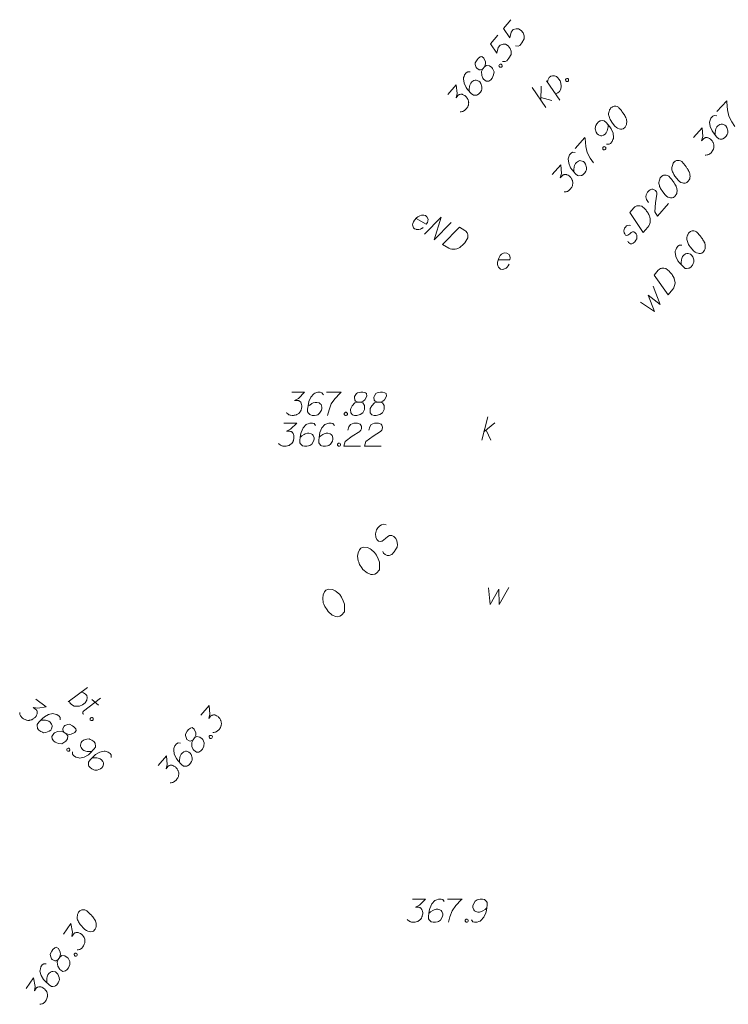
# Model space of a CAD drawing. Header units: millimetres. Extents: x 460 to 2266, y 622 to 2169.
# Tile 57 of 95: x 2050 to 2073, y 2029 to 2061. Entities that reach past the tile are written whole.
import ezdxf

# ---------------------------------------------------------------- set-up
doc = ezdxf.new("R2010")
doc.units = ezdxf.units.MM
doc.linetypes.add('PRZER3-1', pattern=[4, 3, -1])
for name, color, linetype, lineweight in [('#digitalizacja', 7, 'Continuous', 18), ('#skartowane', 7, 'Continuous', 18), ('GELULI_O', 7, 'PRZER3-1', 18)]:
    doc.layers.add(name, color=color, linetype=linetype, lineweight=lineweight)

# ---------------------------------------------------------------- blocks, each defined once
blk = doc.blocks.new('*U12')
at = {"layer": '#skartowane', "color": 36, "linetype": 'ByBlock', "lineweight": 18, "true_color": 0x803300}
for p, q in [((5555359.961, 5636394.073), (5555360.161, 5636394.823)), ((5555360.031, 5636394.339), (5555360.386, 5636394.634)), ((5555360.102, 5636394.398), (5555360.256, 5636394.073))]:
    blk.add_line(p, q, dxfattribs=at)
blk = doc.blocks.new('*U178')
at = {"layer": '#skartowane', "color": 7, "linetype": 'ByBlock', "lineweight": 18}
for p, q in [((5555362.023, 5636404.793), (5555361.583, 5636405.433)), ((5555361.867, 5636405.02), (5555361.872, 5636405.481)), ((5555361.868, 5636405.112), (5555362.215, 5636405.018))]:
    blk.add_line(p, q, dxfattribs=at)
blk = doc.blocks.new('*U179')
at = {"layer": '#skartowane', "color": 7, "linetype": 'ByBlock', "lineweight": 18}
blk.add_line((5555362.478, 5636405.026), (5555362.047, 5636405.658), dxfattribs=at)
at = {"layer": '#skartowane', "color": 7, "linetype": 'ByBlock', "lineweight": 18, "flags": 128}
blk.add_lwpolyline([(5555362.085, 5636405.602), (5555362.087, 5636405.678), (5555362.131, 5636405.757), (5555362.186, 5636405.803), (5555362.244, 5636405.816), (5555362.303, 5636405.812), (5555362.367, 5636405.788), (5555362.416, 5636405.754), (5555362.449, 5636405.711), (5555362.487, 5636405.655), (5555362.51, 5636405.573), (5555362.521, 5636405.486), (5555362.509, 5636405.38), (5555362.468, 5636405.314), (5555362.417, 5636405.264), (5555362.336, 5636405.233)], dxfattribs=at)
blk = doc.blocks.new('*U180')
at = {"layer": '#skartowane', "color": 7, "linetype": 'ByBlock', "lineweight": 18}
blk.add_line((5555346.622, 5636385.639), (5555347.249, 5636386.095), dxfattribs=at)
at = {"layer": '#skartowane', "color": 7, "linetype": 'ByBlock', "lineweight": 18, "flags": 128}
blk.add_lwpolyline([(5555347.041, 5636385.945), (5555347.119, 5636385.927), (5555347.182, 5636385.883), (5555347.22, 5636385.836), (5555347.238, 5636385.775), (5555347.226, 5636385.686), (5555347.167, 5636385.604), (5555347.081, 5636385.537), (5555346.988, 5636385.499), (5555346.821, 5636385.499), (5555346.732, 5636385.549), (5555346.68, 5636385.607), (5555346.661, 5636385.668)], dxfattribs=at)
blk = doc.blocks.new('*U181')
at = {"layer": '#skartowane', "color": 7, "linetype": 'ByBlock', "lineweight": 18}
for p, q in [((5555347.117, 5636385.339), (5555347.669, 5636385.75)), ((5555347.387, 5636385.714), (5555347.606, 5636385.534))]:
    blk.add_line(p, q, dxfattribs=at)
at = {"layer": '#skartowane', "color": 7, "linetype": 'ByBlock', "lineweight": 18, "flags": 128}
blk.add_lwpolyline([(5555347.115, 5636385.234), (5555347.11, 5636385.241), (5555347.105, 5636385.247), (5555347.102, 5636385.255), (5555347.099, 5636385.262), (5555347.097, 5636385.27), (5555347.096, 5636385.278), (5555347.096, 5636385.286), (5555347.096, 5636385.294), (5555347.097, 5636385.302), (5555347.1, 5636385.31), (5555347.103, 5636385.318), (5555347.107, 5636385.325), (5555347.111, 5636385.331), (5555347.116, 5636385.338), (5555347.122, 5636385.343)], dxfattribs=at)

msp = doc.modelspace()

# ---------------------------------------------------------------- linework, layer by layer
at = {"layer": '#digitalizacja', "color": 36, "linetype": 'Continuous', "lineweight": 18, "true_color": 0x803300, "flags": 128}
for points in [[(2071.027, 2056.412), (2071.019, 2056.403), (2071, 2056.372), (2070.989, 2056.351), (2070.982, 2056.333), (2070.971, 2056.303), (2070.961, 2056.265), (2070.955, 2056.231), (2070.953, 2056.193), (2070.959, 2056.165), (2070.969, 2056.132), (2070.98, 2056.099), (2070.995, 2056.062), (2071.005, 2056.038), (2071.023, 2056.006), (2071.056, 2055.953), (2071.111, 2055.881), (2071.156, 2055.826), (2071.205, 2055.783), (2071.244, 2055.756), (2071.3, 2055.739), (2071.334, 2055.732), (2071.38, 2055.731), (2071.421, 2055.742), (2071.437, 2055.752), (2071.465, 2055.774), (2071.484, 2055.796), (2071.511, 2055.836), (2071.53, 2055.875), (2071.536, 2055.908), (2071.541, 2055.959), (2071.539, 2055.984), (2071.537, 2056.017), (2071.531, 2056.046), (2071.526, 2056.067), (2071.511, 2056.095), (2071.507, 2056.107), (2071.492, 2056.136), (2071.473, 2056.168), (2071.455, 2056.2), (2071.441, 2056.22), (2071.431, 2056.236), (2071.418, 2056.257), (2071.385, 2056.301), (2071.367, 2056.324), (2071.349, 2056.348), (2071.322, 2056.38), (2071.286, 2056.42), (2071.273, 2056.431), (2071.251, 2056.443), (2071.229, 2056.454), (2071.191, 2056.464), (2071.162, 2056.466), (2071.137, 2056.465), (2071.108, 2056.459), (2071.083, 2056.449), (2071.067, 2056.439), (2071.051, 2056.43), (2071.027, 2056.412)], [(2070.609, 2055.937), (2070.602, 2055.929), (2070.583, 2055.898), (2070.571, 2055.876), (2070.564, 2055.859), (2070.554, 2055.829), (2070.543, 2055.791), (2070.537, 2055.757), (2070.535, 2055.719), (2070.541, 2055.69), (2070.552, 2055.658), (2070.562, 2055.625), (2070.577, 2055.588), (2070.587, 2055.564), (2070.606, 2055.531), (2070.639, 2055.479), (2070.693, 2055.407), (2070.739, 2055.352), (2070.787, 2055.309), (2070.827, 2055.282), (2070.882, 2055.264), (2070.916, 2055.258), (2070.962, 2055.257), (2071.003, 2055.268), (2071.02, 2055.277), (2071.047, 2055.3), (2071.067, 2055.322), (2071.094, 2055.362), (2071.112, 2055.4), (2071.118, 2055.434), (2071.123, 2055.485), (2071.122, 2055.51), (2071.12, 2055.543), (2071.114, 2055.572), (2071.108, 2055.593), (2071.094, 2055.621), (2071.089, 2055.633), (2071.075, 2055.662), (2071.056, 2055.694), (2071.037, 2055.726), (2071.023, 2055.746), (2071.014, 2055.762), (2071, 2055.782), (2070.968, 2055.826), (2070.95, 2055.85), (2070.931, 2055.874), (2070.904, 2055.906), (2070.868, 2055.946), (2070.855, 2055.957), (2070.833, 2055.968), (2070.812, 2055.98), (2070.773, 2055.99), (2070.744, 2055.992), (2070.719, 2055.99), (2070.69, 2055.984), (2070.666, 2055.974), (2070.649, 2055.965), (2070.633, 2055.956), (2070.609, 2055.937)], [(2070.197, 2055.112), (2070.133, 2055.208), (2070.111, 2055.291), (2070.124, 2055.35), (2070.146, 2055.402), (2070.168, 2055.437), (2070.188, 2055.459), (2070.228, 2055.495), (2070.26, 2055.514), (2070.276, 2055.523), (2070.313, 2055.538), (2070.342, 2055.536), (2070.368, 2055.529), (2070.385, 2055.521), (2070.406, 2055.51), (2070.429, 2055.491), (2070.447, 2055.467), (2070.456, 2055.451), (2070.466, 2055.426), (2070.472, 2055.397), (2070.474, 2055.372), (2070.425, 2055.093), (2070.401, 2054.807), (2070.493, 2054.671), (2070.848, 2055.074)], [(2069.599, 2054.79), (2069.731, 2054.94), (2069.763, 2054.967), (2069.779, 2054.977), (2069.808, 2054.991), (2069.828, 2054.997), (2069.849, 2055.002), (2069.891, 2055.005), (2069.92, 2055.002), (2069.984, 2054.986), (2070.081, 2054.9), (2070.122, 2054.856), (2070.14, 2054.832), (2070.158, 2054.808), (2070.176, 2054.784), (2070.191, 2054.756), (2070.21, 2054.724), (2070.234, 2054.671), (2070.244, 2054.646), (2070.261, 2054.568), (2070.261, 2054.514), (2070.252, 2054.459), (2070.234, 2054.403), (2070.212, 2054.36), (2070.181, 2054.316), (2070.029, 2054.143), (2069.599, 2054.79)], [(2069.621, 2054.368), (2069.579, 2054.382), (2069.529, 2054.371), (2069.497, 2054.352), (2069.457, 2054.316), (2069.43, 2054.277), (2069.41, 2054.2), (2069.414, 2054.134), (2069.434, 2054.093), (2069.465, 2054.057), (2069.495, 2054.047), (2069.524, 2054.053), (2069.536, 2054.058), (2069.569, 2054.076), (2069.601, 2054.103), (2069.648, 2054.14), (2069.681, 2054.159), (2069.727, 2054.158), (2069.766, 2054.139), (2069.802, 2054.1), (2069.821, 2054.051), (2069.83, 2053.98), (2069.821, 2053.933), (2069.798, 2053.89), (2069.764, 2053.842), (2069.712, 2053.793), (2069.663, 2053.773), (2069.626, 2053.775), (2069.587, 2053.793), (2069.556, 2053.82), (2069.541, 2053.857)], [(2058.445, 2048.001), (2058.858, 2048.001), (2058.663, 2047.8), (2058.533, 2047.735), (2058.64, 2047.735), (2058.663, 2047.729), (2058.675, 2047.723), (2058.687, 2047.717), (2058.699, 2047.711), (2058.722, 2047.694), (2058.734, 2047.676), (2058.746, 2047.658), (2058.752, 2047.641), (2058.764, 2047.599), (2058.77, 2047.564), (2058.77, 2047.546), (2058.77, 2047.522), (2058.764, 2047.487), (2058.758, 2047.463), (2058.752, 2047.44), (2058.746, 2047.422), (2058.74, 2047.41), (2058.734, 2047.398), (2058.728, 2047.387), (2058.717, 2047.369), (2058.699, 2047.345), (2058.681, 2047.328), (2058.669, 2047.316), (2058.652, 2047.304), (2058.634, 2047.292), (2058.61, 2047.28), (2058.598, 2047.274), (2058.557, 2047.263), (2058.522, 2047.257), (2058.498, 2047.251), (2058.457, 2047.251), (2058.409, 2047.257), (2058.392, 2047.263), (2058.374, 2047.269), (2058.356, 2047.274), (2058.339, 2047.286), (2058.321, 2047.298), (2058.291, 2047.322), (2058.274, 2047.345)], [(2059.466, 2047.918), (2059.419, 2047.983), (2059.366, 2048.001), (2059.283, 2048.001), (2059.224, 2047.977), (2059.189, 2047.965), (2059.159, 2047.948), (2059.065, 2047.841), (2059, 2047.7), (2058.982, 2047.623), (2058.959, 2047.452), (2058.959, 2047.363), (2058.982, 2047.328), (2059.029, 2047.28), (2059.047, 2047.269), (2059.106, 2047.251), (2059.183, 2047.251), (2059.242, 2047.263), (2059.283, 2047.274), (2059.342, 2047.322), (2059.402, 2047.416), (2059.419, 2047.475), (2059.419, 2047.522), (2059.39, 2047.599), (2059.366, 2047.629), (2059.325, 2047.652), (2059.254, 2047.67), (2059.201, 2047.67), (2059.136, 2047.652), (2059.094, 2047.635), (2059.024, 2047.587), (2058.988, 2047.558), (2058.97, 2047.54)], [(2060.075, 2047.918), (2060.027, 2047.983), (2059.974, 2048.001), (2059.892, 2048.001), (2059.833, 2047.977), (2059.797, 2047.965), (2059.768, 2047.948), (2059.673, 2047.841), (2059.608, 2047.7), (2059.59, 2047.623), (2059.567, 2047.452), (2059.567, 2047.363), (2059.59, 2047.328), (2059.638, 2047.28), (2059.655, 2047.269), (2059.714, 2047.251), (2059.791, 2047.251), (2059.85, 2047.263), (2059.892, 2047.274), (2059.951, 2047.322), (2060.01, 2047.416), (2060.027, 2047.475), (2060.027, 2047.522), (2059.998, 2047.599), (2059.974, 2047.629), (2059.933, 2047.652), (2059.862, 2047.67), (2059.809, 2047.67), (2059.744, 2047.652), (2059.703, 2047.635), (2059.632, 2047.587), (2059.596, 2047.558), (2059.579, 2047.54)], [(2060.512, 2047.765), (2060.541, 2047.877), (2060.588, 2047.948), (2060.642, 2047.977), (2060.695, 2047.995), (2060.736, 2048.001), (2060.765, 2048.001), (2060.819, 2047.995), (2060.854, 2047.983), (2060.872, 2047.977), (2060.907, 2047.959), (2060.925, 2047.936), (2060.937, 2047.912), (2060.943, 2047.894), (2060.949, 2047.871), (2060.949, 2047.841), (2060.943, 2047.812), (2060.937, 2047.794), (2060.925, 2047.77), (2060.907, 2047.747), (2060.89, 2047.729), (2060.647, 2047.581), (2060.417, 2047.41), (2060.376, 2047.251), (2060.913, 2047.251)], [(2061.185, 2047.765), (2061.214, 2047.877), (2061.262, 2047.948), (2061.315, 2047.977), (2061.368, 2047.995), (2061.409, 2048.001), (2061.439, 2048.001), (2061.492, 2047.995), (2061.527, 2047.983), (2061.545, 2047.977), (2061.58, 2047.959), (2061.598, 2047.936), (2061.61, 2047.912), (2061.616, 2047.894), (2061.622, 2047.871), (2061.622, 2047.841), (2061.616, 2047.812), (2061.61, 2047.794), (2061.598, 2047.77), (2061.58, 2047.747), (2061.563, 2047.729), (2061.321, 2047.581), (2061.09, 2047.41), (2061.049, 2047.251), (2061.586, 2047.251)], [(2060.21, 2047.351), (2060.24, 2047.351), (2060.258, 2047.339), (2060.275, 2047.316), (2060.275, 2047.286), (2060.258, 2047.263), (2060.24, 2047.251), (2060.21, 2047.251), (2060.193, 2047.263), (2060.175, 2047.286), (2060.175, 2047.316), (2060.193, 2047.339), (2060.21, 2047.351)]]:
    msp.add_lwpolyline(points, dxfattribs=at)
at = {"layer": '#digitalizacja', "color": 1, "linetype": 'Continuous', "lineweight": 18, "flags": 128}
for points in [[(2062.708, 2054.597), (2063.036, 2054.41), (2063.071, 2054.459), (2063.087, 2054.511), (2063.092, 2054.569), (2063.057, 2054.65), (2063.008, 2054.684), (2062.961, 2054.697), (2062.887, 2054.698), (2062.831, 2054.683), (2062.768, 2054.644), (2062.724, 2054.614), (2062.654, 2054.539), (2062.622, 2054.482), (2062.601, 2054.433), (2062.593, 2054.383), (2062.623, 2054.292), (2062.661, 2054.263), (2062.705, 2054.245), (2062.71, 2054.242), (2062.795, 2054.235), (2062.851, 2054.251), (2062.881, 2054.268), (2062.889, 2054.27), (2062.941, 2054.302)], [(2062.975, 2054.086), (2063.519, 2054.639), (2063.293, 2053.905), (2063.838, 2054.459)], [(2064.105, 2054.308), (2064.279, 2054.209), (2064.313, 2054.183), (2064.325, 2054.169), (2064.345, 2054.145), (2064.354, 2054.126), (2064.364, 2054.107), (2064.375, 2054.066), (2064.379, 2054.037), (2064.376, 2053.971), (2064.312, 2053.858), (2064.277, 2053.81), (2064.258, 2053.787), (2064.238, 2053.764), (2064.218, 2053.741), (2064.193, 2053.721), (2064.166, 2053.696), (2064.119, 2053.662), (2064.097, 2053.647), (2064.024, 2053.614), (2063.971, 2053.603), (2063.915, 2053.601), (2063.857, 2053.607), (2063.81, 2053.62), (2063.761, 2053.641), (2063.56, 2053.754), (2064.105, 2054.308)]]:
    msp.add_lwpolyline(points, dxfattribs=at)
at = {"layer": '#digitalizacja', "color": 5, "linetype": 'Continuous', "lineweight": 18, "flags": 128}
for points in [[(2071.504, 2054.133), (2071.496, 2054.124), (2071.478, 2054.093), (2071.468, 2054.071), (2071.461, 2054.054), (2071.452, 2054.023), (2071.443, 2053.985), (2071.438, 2053.951), (2071.438, 2053.913), (2071.445, 2053.884), (2071.456, 2053.852), (2071.468, 2053.819), (2071.484, 2053.783), (2071.495, 2053.759), (2071.515, 2053.727), (2071.549, 2053.676), (2071.607, 2053.607), (2071.654, 2053.553), (2071.704, 2053.511), (2071.745, 2053.486), (2071.801, 2053.471), (2071.835, 2053.466), (2071.881, 2053.466), (2071.922, 2053.479), (2071.937, 2053.489), (2071.964, 2053.512), (2071.983, 2053.535), (2072.009, 2053.575), (2072.026, 2053.615), (2072.031, 2053.649), (2072.034, 2053.7), (2072.031, 2053.725), (2072.028, 2053.758), (2072.021, 2053.786), (2072.015, 2053.807), (2071.999, 2053.835), (2071.994, 2053.847), (2071.979, 2053.875), (2071.959, 2053.906), (2071.939, 2053.938), (2071.924, 2053.957), (2071.914, 2053.973), (2071.9, 2053.993), (2071.866, 2054.035), (2071.847, 2054.059), (2071.828, 2054.082), (2071.8, 2054.113), (2071.762, 2054.151), (2071.749, 2054.162), (2071.727, 2054.172), (2071.704, 2054.183), (2071.666, 2054.192), (2071.636, 2054.193), (2071.611, 2054.19), (2071.583, 2054.183), (2071.559, 2054.172), (2071.543, 2054.163), (2071.527, 2054.153), (2071.504, 2054.133)], [(2071.28, 2053.729), (2071.2, 2053.734), (2071.152, 2053.704), (2071.1, 2053.64), (2071.081, 2053.579), (2071.067, 2053.544), (2071.063, 2053.51), (2071.085, 2053.37), (2071.153, 2053.23), (2071.202, 2053.167), (2071.319, 2053.041), (2071.388, 2052.985), (2071.43, 2052.98), (2071.497, 2052.987), (2071.517, 2052.993), (2071.568, 2053.028), (2071.617, 2053.087), (2071.645, 2053.14), (2071.662, 2053.18), (2071.663, 2053.256), (2071.627, 2053.361), (2071.593, 2053.412), (2071.556, 2053.442), (2071.478, 2053.468), (2071.44, 2053.468), (2071.396, 2053.451), (2071.337, 2053.408), (2071.303, 2053.367), (2071.276, 2053.305), (2071.264, 2053.262), (2071.255, 2053.177), (2071.256, 2053.131), (2071.258, 2053.106)], [(2070.386, 2052.767), (2070.513, 2052.922), (2070.544, 2052.951), (2070.559, 2052.961), (2070.587, 2052.976), (2070.608, 2052.982), (2070.628, 2052.989), (2070.669, 2052.993), (2070.699, 2052.991), (2070.763, 2052.977), (2070.864, 2052.895), (2070.906, 2052.853), (2070.925, 2052.829), (2070.944, 2052.806), (2070.963, 2052.783), (2070.979, 2052.755), (2070.998, 2052.723), (2071.025, 2052.671), (2071.035, 2052.647), (2071.056, 2052.57), (2071.057, 2052.515), (2071.05, 2052.46), (2071.035, 2052.404), (2071.014, 2052.36), (2070.985, 2052.315), (2070.839, 2052.137), (2070.386, 2052.767)], [(2069.948, 2051.897), (2070.394, 2051.593), (2070.194, 2052.123), (2070.577, 2051.817), (2070.35, 2052.407)]]:
    msp.add_lwpolyline(points, dxfattribs=at)
at = {"layer": '#digitalizacja', "color": 7, "linetype": 'Continuous', "lineweight": 18, "flags": 128}
msp.add_lwpolyline([(2065.047, 2042.693), (2065.094, 2042.155), (2065.377, 2042.645), (2065.383, 2042.155), (2065.696, 2042.704)], dxfattribs=at)
at = {"layer": '#skartowane', "color": 7, "linetype": 'Continuous', "lineweight": 18, "flags": 128}
for points in [[(2065.763, 2061), (2065.524, 2060.716), (2065.734, 2060.415), (2065.777, 2060.603), (2065.841, 2060.68), (2065.935, 2060.709), (2066.011, 2060.708), (2066.095, 2060.652), (2066.161, 2060.574), (2066.193, 2060.485), (2066.19, 2060.38), (2066.117, 2060.256), (2066.049, 2060.174), (2065.996, 2060.149), (2065.916, 2060.155)], [(2065.345, 2060.503), (2065.106, 2060.218), (2065.316, 2059.918), (2065.359, 2060.106), (2065.423, 2060.183), (2065.517, 2060.212), (2065.593, 2060.21), (2065.677, 2060.155), (2065.743, 2060.077), (2065.776, 2059.987), (2065.772, 2059.882), (2065.699, 2059.758), (2065.631, 2059.677), (2065.579, 2059.652), (2065.498, 2059.657)], [(2064.857, 2059.417), (2064.91, 2059.48), (2064.921, 2059.502), (2064.944, 2059.575), (2064.942, 2059.646), (2064.894, 2059.764), (2064.827, 2059.813), (2064.778, 2059.8), (2064.711, 2059.748), (2064.673, 2059.703), (2064.614, 2059.605), (2064.614, 2059.559), (2064.644, 2059.457), (2064.663, 2059.434), (2064.738, 2059.386), (2064.781, 2059.381), (2064.857, 2059.417), (2064.814, 2059.329), (2064.825, 2059.205), (2064.863, 2059.111), (2064.882, 2059.088), (2064.971, 2059.02), (2065.051, 2059.023), (2065.114, 2059.062), (2065.16, 2059.116), (2065.209, 2059.221), (2065.222, 2059.319), (2065.175, 2059.428), (2065.151, 2059.455), (2065.075, 2059.511), (2064.982, 2059.528), (2064.91, 2059.48)], [(2065.383, 2059.538), (2065.402, 2059.561), (2065.422, 2059.567), (2065.452, 2059.565), (2065.475, 2059.546), (2065.481, 2059.517), (2065.479, 2059.496), (2065.46, 2059.474), (2065.44, 2059.468), (2065.41, 2059.469), (2065.387, 2059.488), (2065.381, 2059.517), (2065.383, 2059.538)], [(2064.455, 2059.315), (2064.375, 2059.321), (2064.327, 2059.291), (2064.274, 2059.228), (2064.254, 2059.168), (2064.241, 2059.133), (2064.235, 2059.099), (2064.256, 2058.958), (2064.323, 2058.817), (2064.37, 2058.754), (2064.486, 2058.626), (2064.554, 2058.569), (2064.596, 2058.564), (2064.663, 2058.57), (2064.683, 2058.576), (2064.735, 2058.61), (2064.784, 2058.669), (2064.813, 2058.722), (2064.83, 2058.761), (2064.832, 2058.836), (2064.798, 2058.942), (2064.764, 2058.994), (2064.728, 2059.024), (2064.65, 2059.051), (2064.612, 2059.052), (2064.568, 2059.036), (2064.508, 2058.993), (2064.474, 2058.952), (2064.446, 2058.891), (2064.433, 2058.848), (2064.424, 2058.763), (2064.424, 2058.717), (2064.426, 2058.692)], [(2067.528, 2059.076), (2067.547, 2059.098), (2067.568, 2059.104), (2067.597, 2059.102), (2067.62, 2059.083), (2067.626, 2059.054), (2067.624, 2059.033), (2067.605, 2059.011), (2067.584, 2059.005), (2067.555, 2059.007), (2067.532, 2059.026), (2067.526, 2059.055), (2067.528, 2059.076)], [(2063.735, 2058.586), (2064.001, 2058.902), (2064.029, 2058.624), (2063.995, 2058.483), (2064.064, 2058.564), (2064.083, 2058.578), (2064.096, 2058.584), (2064.108, 2058.589), (2064.12, 2058.594), (2064.149, 2058.601), (2064.17, 2058.599), (2064.191, 2058.596), (2064.208, 2058.589), (2064.248, 2058.572), (2064.278, 2058.554), (2064.292, 2058.542), (2064.31, 2058.527), (2064.333, 2058.5), (2064.348, 2058.48), (2064.362, 2058.46), (2064.372, 2058.444), (2064.377, 2058.432), (2064.382, 2058.42), (2064.388, 2058.408), (2064.394, 2058.387), (2064.4, 2058.359), (2064.402, 2058.334), (2064.404, 2058.317), (2064.401, 2058.296), (2064.399, 2058.275), (2064.393, 2058.249), (2064.39, 2058.236), (2064.372, 2058.197), (2064.354, 2058.166), (2064.343, 2058.144), (2064.317, 2058.113), (2064.282, 2058.08), (2064.266, 2058.07), (2064.25, 2058.061), (2064.234, 2058.051), (2064.214, 2058.045), (2064.193, 2058.039), (2064.156, 2058.032), (2064.127, 2058.033)], [(2068.987, 2058.156), (2068.98, 2058.147), (2068.961, 2058.117), (2068.949, 2058.095), (2068.942, 2058.078), (2068.932, 2058.048), (2068.921, 2058.01), (2068.915, 2057.976), (2068.913, 2057.938), (2068.919, 2057.909), (2068.93, 2057.876), (2068.94, 2057.844), (2068.955, 2057.807), (2068.965, 2057.782), (2068.984, 2057.75), (2069.017, 2057.698), (2069.071, 2057.626), (2069.117, 2057.57), (2069.166, 2057.527), (2069.205, 2057.501), (2069.26, 2057.483), (2069.294, 2057.477), (2069.34, 2057.476), (2069.382, 2057.487), (2069.398, 2057.496), (2069.425, 2057.519), (2069.445, 2057.541), (2069.472, 2057.58), (2069.49, 2057.619), (2069.496, 2057.653), (2069.502, 2057.704), (2069.5, 2057.729), (2069.498, 2057.762), (2069.492, 2057.791), (2069.486, 2057.811), (2069.472, 2057.84), (2069.467, 2057.852), (2069.453, 2057.88), (2069.434, 2057.913), (2069.415, 2057.945), (2069.401, 2057.965), (2069.392, 2057.981), (2069.378, 2058.001), (2069.346, 2058.045), (2069.328, 2058.069), (2069.309, 2058.093), (2069.282, 2058.125), (2069.246, 2058.164), (2069.233, 2058.176), (2069.211, 2058.187), (2069.19, 2058.198), (2069.151, 2058.208), (2069.122, 2058.211), (2069.097, 2058.209), (2069.068, 2058.203), (2069.044, 2058.193), (2069.027, 2058.184), (2069.011, 2058.174), (2068.987, 2058.156)], [(2072.407, 2058.036), (2072.724, 2058.386), (2072.726, 2058.345), (2072.747, 2058.095), (2072.791, 2057.896), (2072.888, 2057.713), (2072.988, 2057.559)], [(2072.401, 2057.906), (2072.322, 2057.914), (2072.273, 2057.887), (2072.217, 2057.826), (2072.195, 2057.766), (2072.18, 2057.732), (2072.174, 2057.698), (2072.189, 2057.556), (2072.251, 2057.413), (2072.296, 2057.349), (2072.407, 2057.216), (2072.473, 2057.157), (2072.515, 2057.151), (2072.582, 2057.154), (2072.602, 2057.159), (2072.655, 2057.191), (2072.706, 2057.248), (2072.737, 2057.3), (2072.756, 2057.339), (2072.761, 2057.414), (2072.73, 2057.521), (2072.698, 2057.574), (2072.663, 2057.606), (2072.587, 2057.635), (2072.549, 2057.637), (2072.504, 2057.623), (2072.443, 2057.582), (2072.407, 2057.543), (2072.377, 2057.482), (2072.362, 2057.44), (2072.35, 2057.356), (2072.348, 2057.31), (2072.349, 2057.285)], [(2068.852, 2056.993), (2068.932, 2056.985), (2068.981, 2057.014), (2069.035, 2057.076), (2069.057, 2057.135), (2069.071, 2057.17), (2069.077, 2057.204), (2069.06, 2057.345), (2068.997, 2057.487), (2068.951, 2057.551), (2068.838, 2057.682), (2068.771, 2057.741), (2068.729, 2057.746), (2068.662, 2057.742), (2068.642, 2057.737), (2068.589, 2057.704), (2068.539, 2057.646), (2068.509, 2057.594), (2068.49, 2057.555), (2068.487, 2057.48), (2068.518, 2057.373), (2068.551, 2057.321), (2068.587, 2057.29), (2068.664, 2057.261), (2068.701, 2057.259), (2068.746, 2057.275), (2068.807, 2057.316), (2068.842, 2057.356), (2068.871, 2057.417), (2068.885, 2057.459), (2068.897, 2057.544), (2068.898, 2057.59), (2068.896, 2057.615)], [(2071.655, 2057.203), (2071.932, 2057.51), (2071.951, 2057.231), (2071.912, 2057.091), (2071.983, 2057.17), (2072.003, 2057.183), (2072.015, 2057.188), (2072.028, 2057.193), (2072.04, 2057.198), (2072.069, 2057.203), (2072.09, 2057.2), (2072.111, 2057.197), (2072.128, 2057.19), (2072.167, 2057.171), (2072.197, 2057.151), (2072.21, 2057.139), (2072.228, 2057.124), (2072.25, 2057.096), (2072.264, 2057.075), (2072.277, 2057.055), (2072.286, 2057.039), (2072.291, 2057.027), (2072.296, 2057.014), (2072.301, 2057.002), (2072.306, 2056.981), (2072.312, 2056.952), (2072.313, 2056.927), (2072.314, 2056.911), (2072.311, 2056.89), (2072.308, 2056.869), (2072.301, 2056.843), (2072.297, 2056.83), (2072.278, 2056.792), (2072.259, 2056.761), (2072.247, 2056.74), (2072.22, 2056.709), (2072.183, 2056.678), (2072.167, 2056.669), (2072.151, 2056.66), (2072.135, 2056.651), (2072.114, 2056.645), (2072.093, 2056.64), (2072.056, 2056.634), (2072.027, 2056.637)], [(2067.84, 2056.853), (2068.152, 2057.208), (2068.155, 2057.166), (2068.179, 2056.916), (2068.225, 2056.719), (2068.325, 2056.537), (2068.427, 2056.384)], [(2068.73, 2056.88), (2068.749, 2056.903), (2068.77, 2056.908), (2068.799, 2056.906), (2068.822, 2056.886), (2068.828, 2056.857), (2068.825, 2056.836), (2068.805, 2056.814), (2068.785, 2056.809), (2068.755, 2056.811), (2068.733, 2056.83), (2068.727, 2056.859), (2068.73, 2056.88)], [(2067.836, 2056.723), (2067.756, 2056.73), (2067.708, 2056.702), (2067.653, 2056.64), (2067.632, 2056.58), (2067.617, 2056.546), (2067.611, 2056.512), (2067.628, 2056.371), (2067.692, 2056.229), (2067.738, 2056.165), (2067.851, 2056.034), (2067.917, 2055.975), (2067.959, 2055.969), (2068.026, 2055.974), (2068.047, 2055.979), (2068.099, 2056.012), (2068.15, 2056.069), (2068.18, 2056.122), (2068.198, 2056.16), (2068.202, 2056.236), (2068.17, 2056.343), (2068.137, 2056.395), (2068.102, 2056.426), (2068.025, 2056.455), (2067.987, 2056.457), (2067.942, 2056.441), (2067.882, 2056.4), (2067.847, 2056.36), (2067.817, 2056.299), (2067.803, 2056.257), (2067.792, 2056.172), (2067.791, 2056.126), (2067.792, 2056.101)], [(2067.099, 2056.011), (2067.372, 2056.321), (2067.394, 2056.042), (2067.357, 2055.902), (2067.427, 2055.982), (2067.447, 2055.995), (2067.46, 2056), (2067.472, 2056.005), (2067.484, 2056.01), (2067.513, 2056.016), (2067.534, 2056.013), (2067.555, 2056.011), (2067.572, 2056.003), (2067.611, 2055.985), (2067.642, 2055.966), (2067.655, 2055.954), (2067.673, 2055.939), (2067.695, 2055.911), (2067.709, 2055.891), (2067.723, 2055.871), (2067.732, 2055.855), (2067.737, 2055.842), (2067.742, 2055.83), (2067.747, 2055.818), (2067.753, 2055.797), (2067.759, 2055.768), (2067.761, 2055.743), (2067.762, 2055.727), (2067.759, 2055.706), (2067.756, 2055.685), (2067.749, 2055.659), (2067.746, 2055.646), (2067.727, 2055.607), (2067.708, 2055.577), (2067.697, 2055.555), (2067.67, 2055.524), (2067.634, 2055.493), (2067.618, 2055.483), (2067.602, 2055.474), (2067.586, 2055.464), (2067.565, 2055.459), (2067.545, 2055.453), (2067.507, 2055.447), (2067.478, 2055.449)], [(2065.356, 2053.262), (2065.734, 2053.262), (2065.739, 2053.321), (2065.728, 2053.374), (2065.704, 2053.427), (2065.633, 2053.48), (2065.574, 2053.486), (2065.527, 2053.475), (2065.462, 2053.439), (2065.421, 2053.398), (2065.385, 2053.333), (2065.362, 2053.286), (2065.338, 2053.185), (2065.338, 2053.12), (2065.344, 2053.067), (2065.362, 2053.02), (2065.432, 2052.955), (2065.48, 2052.949), (2065.527, 2052.955), (2065.533, 2052.955), (2065.61, 2052.99), (2065.651, 2053.032), (2065.669, 2053.061), (2065.675, 2053.067), (2065.704, 2053.12)], [(2050.45, 2039.1), (2050.784, 2038.856), (2050.508, 2038.809), (2050.365, 2038.834), (2050.451, 2038.771), (2050.466, 2038.752), (2050.472, 2038.74), (2050.478, 2038.729), (2050.484, 2038.717), (2050.493, 2038.689), (2050.492, 2038.667), (2050.491, 2038.646), (2050.485, 2038.628), (2050.47, 2038.588), (2050.454, 2038.556), (2050.444, 2038.542), (2050.43, 2038.523), (2050.404, 2038.498), (2050.385, 2038.482), (2050.367, 2038.466), (2050.351, 2038.456), (2050.34, 2038.45), (2050.328, 2038.444), (2050.316, 2038.437), (2050.296, 2038.43), (2050.268, 2038.422), (2050.243, 2038.418), (2050.227, 2038.415), (2050.205, 2038.416), (2050.184, 2038.417), (2050.158, 2038.422), (2050.145, 2038.424), (2050.105, 2038.439), (2050.073, 2038.455), (2050.05, 2038.464), (2050.017, 2038.488), (2049.982, 2038.521), (2049.971, 2038.536), (2049.961, 2038.552), (2049.95, 2038.567), (2049.943, 2038.587), (2049.935, 2038.607), (2049.925, 2038.643), (2049.925, 2038.673)], [(2055.763, 2038.582), (2056.03, 2038.897), (2056.057, 2038.619), (2056.023, 2038.478), (2056.092, 2038.559), (2056.111, 2038.573), (2056.123, 2038.578), (2056.136, 2038.583), (2056.148, 2038.588), (2056.176, 2038.595), (2056.198, 2038.593), (2056.219, 2038.59), (2056.236, 2038.583), (2056.275, 2038.565), (2056.306, 2038.547), (2056.32, 2038.536), (2056.338, 2038.52), (2056.361, 2038.493), (2056.375, 2038.473), (2056.389, 2038.453), (2056.399, 2038.437), (2056.404, 2038.425), (2056.409, 2038.413), (2056.415, 2038.401), (2056.42, 2038.38), (2056.427, 2038.352), (2056.429, 2038.327), (2056.43, 2038.31), (2056.428, 2038.289), (2056.425, 2038.268), (2056.419, 2038.242), (2056.416, 2038.229), (2056.398, 2038.19), (2056.38, 2038.159), (2056.369, 2038.137), (2056.342, 2038.106), (2056.307, 2038.074), (2056.291, 2038.064), (2056.275, 2038.054), (2056.259, 2038.045), (2056.239, 2038.039), (2056.219, 2038.033), (2056.181, 2038.026), (2056.152, 2038.027)], [(2051.226, 2038.43), (2051.226, 2038.51), (2051.194, 2038.556), (2051.127, 2038.605), (2051.065, 2038.621), (2051.03, 2038.632), (2050.995, 2038.635), (2050.856, 2038.605), (2050.72, 2038.529), (2050.661, 2038.478), (2050.54, 2038.354), (2050.488, 2038.282), (2050.486, 2038.24), (2050.496, 2038.174), (2050.504, 2038.154), (2050.541, 2038.105), (2050.603, 2038.059), (2050.657, 2038.034), (2050.698, 2038.019), (2050.773, 2038.022), (2050.877, 2038.064), (2050.926, 2038.101), (2050.954, 2038.139), (2050.975, 2038.218), (2050.974, 2038.256), (2050.954, 2038.299), (2050.908, 2038.356), (2050.865, 2038.387), (2050.802, 2038.411), (2050.758, 2038.421), (2050.673, 2038.425), (2050.627, 2038.422), (2050.602, 2038.418)], [(2052.267, 2038.505), (2052.29, 2038.487), (2052.296, 2038.466), (2052.295, 2038.437), (2052.276, 2038.414), (2052.247, 2038.407), (2052.226, 2038.409), (2052.203, 2038.428), (2052.197, 2038.448), (2052.198, 2038.478), (2052.217, 2038.5), (2052.246, 2038.507), (2052.267, 2038.505)], [(2051.354, 2038.036), (2051.421, 2037.987), (2051.444, 2037.978), (2051.518, 2037.96), (2051.589, 2037.967), (2051.703, 2038.022), (2051.747, 2038.092), (2051.731, 2038.141), (2051.675, 2038.204), (2051.627, 2038.239), (2051.526, 2038.291), (2051.48, 2038.288), (2051.38, 2038.251), (2051.358, 2038.231), (2051.315, 2038.152), (2051.313, 2038.11), (2051.354, 2038.036), (2051.264, 2038.073), (2051.14, 2038.054), (2051.05, 2038.01), (2051.028, 2037.99), (2050.966, 2037.896), (2050.974, 2037.817), (2051.017, 2037.756), (2051.074, 2037.714), (2051.182, 2037.671), (2051.281, 2037.665), (2051.386, 2037.72), (2051.412, 2037.745), (2051.463, 2037.825), (2051.474, 2037.919), (2051.421, 2037.987)], [(2055.514, 2037.786), (2055.567, 2037.849), (2055.578, 2037.871), (2055.602, 2037.944), (2055.6, 2038.016), (2055.553, 2038.133), (2055.486, 2038.182), (2055.436, 2038.17), (2055.369, 2038.118), (2055.331, 2038.073), (2055.272, 2037.976), (2055.272, 2037.93), (2055.301, 2037.828), (2055.32, 2037.804), (2055.395, 2037.756), (2055.437, 2037.751), (2055.514, 2037.786), (2055.471, 2037.699), (2055.481, 2037.574), (2055.518, 2037.481), (2055.537, 2037.457), (2055.626, 2037.389), (2055.706, 2037.392), (2055.77, 2037.43), (2055.815, 2037.484), (2055.865, 2037.589), (2055.878, 2037.687), (2055.832, 2037.796), (2055.808, 2037.823), (2055.733, 2037.88), (2055.639, 2037.897), (2055.567, 2037.849)], [(2051.633, 2037.407), (2051.633, 2037.327), (2051.665, 2037.281), (2051.732, 2037.232), (2051.794, 2037.217), (2051.829, 2037.205), (2051.863, 2037.202), (2052.002, 2037.232), (2052.139, 2037.308), (2052.198, 2037.359), (2052.318, 2037.484), (2052.371, 2037.555), (2052.373, 2037.598), (2052.362, 2037.664), (2052.355, 2037.684), (2052.318, 2037.733), (2052.256, 2037.778), (2052.201, 2037.804), (2052.161, 2037.818), (2052.086, 2037.815), (2051.982, 2037.774), (2051.933, 2037.737), (2051.905, 2037.699), (2051.883, 2037.619), (2051.885, 2037.581), (2051.904, 2037.538), (2051.951, 2037.482), (2051.994, 2037.45), (2052.057, 2037.426), (2052.101, 2037.416), (2052.186, 2037.412), (2052.232, 2037.415), (2052.257, 2037.419)], [(2056.04, 2037.905), (2056.06, 2037.928), (2056.08, 2037.933), (2056.11, 2037.932), (2056.132, 2037.913), (2056.139, 2037.884), (2056.136, 2037.863), (2056.117, 2037.84), (2056.097, 2037.834), (2056.067, 2037.836), (2056.045, 2037.855), (2056.038, 2037.884), (2056.04, 2037.905)], [(2051.51, 2037.519), (2051.534, 2037.502), (2051.541, 2037.482), (2051.542, 2037.452), (2051.524, 2037.428), (2051.496, 2037.42), (2051.475, 2037.421), (2051.451, 2037.438), (2051.444, 2037.458), (2051.443, 2037.488), (2051.461, 2037.512), (2051.489, 2037.52), (2051.51, 2037.519)], [(2055.112, 2037.686), (2055.032, 2037.692), (2054.984, 2037.663), (2054.93, 2037.6), (2054.91, 2037.54), (2054.896, 2037.505), (2054.891, 2037.471), (2054.91, 2037.33), (2054.977, 2037.189), (2055.024, 2037.126), (2055.139, 2036.997), (2055.206, 2036.94), (2055.249, 2036.935), (2055.315, 2036.941), (2055.336, 2036.947), (2055.388, 2036.98), (2055.437, 2037.039), (2055.466, 2037.091), (2055.484, 2037.13), (2055.486, 2037.206), (2055.452, 2037.312), (2055.419, 2037.364), (2055.383, 2037.394), (2055.305, 2037.422), (2055.267, 2037.423), (2055.223, 2037.406), (2055.163, 2037.364), (2055.129, 2037.323), (2055.1, 2037.262), (2055.087, 2037.219), (2055.077, 2037.135), (2055.077, 2037.089), (2055.079, 2037.064)], [(2052.879, 2037.22), (2052.879, 2037.3), (2052.847, 2037.346), (2052.78, 2037.394), (2052.718, 2037.41), (2052.683, 2037.422), (2052.649, 2037.425), (2052.51, 2037.395), (2052.373, 2037.319), (2052.314, 2037.267), (2052.193, 2037.143), (2052.141, 2037.072), (2052.139, 2037.029), (2052.149, 2036.963), (2052.157, 2036.943), (2052.194, 2036.894), (2052.256, 2036.849), (2052.311, 2036.823), (2052.351, 2036.808), (2052.426, 2036.812), (2052.53, 2036.853), (2052.579, 2036.89), (2052.607, 2036.928), (2052.629, 2037.008), (2052.627, 2037.045), (2052.607, 2037.089), (2052.561, 2037.145), (2052.518, 2037.176), (2052.455, 2037.201), (2052.411, 2037.211), (2052.326, 2037.214), (2052.28, 2037.211), (2052.255, 2037.208)], [(2054.388, 2036.961), (2054.655, 2037.276), (2054.682, 2036.997), (2054.648, 2036.856), (2054.717, 2036.937), (2054.736, 2036.952), (2054.748, 2036.957), (2054.761, 2036.962), (2054.773, 2036.967), (2054.802, 2036.974), (2054.823, 2036.971), (2054.844, 2036.969), (2054.861, 2036.962), (2054.9, 2036.944), (2054.931, 2036.926), (2054.945, 2036.914), (2054.963, 2036.899), (2054.986, 2036.872), (2055, 2036.852), (2055.014, 2036.832), (2055.024, 2036.816), (2055.029, 2036.804), (2055.034, 2036.792), (2055.04, 2036.78), (2055.045, 2036.759), (2055.052, 2036.73), (2055.054, 2036.705), (2055.055, 2036.689), (2055.053, 2036.668), (2055.05, 2036.647), (2055.044, 2036.621), (2055.041, 2036.608), (2055.023, 2036.569), (2055.005, 2036.538), (2054.994, 2036.516), (2054.967, 2036.485), (2054.932, 2036.452), (2054.916, 2036.443), (2054.9, 2036.433), (2054.884, 2036.423), (2054.864, 2036.418), (2054.844, 2036.412), (2054.806, 2036.404), (2054.777, 2036.406)], [(2062.596, 2032.658), (2063.009, 2032.658), (2062.814, 2032.458), (2062.684, 2032.393), (2062.791, 2032.393), (2062.814, 2032.387), (2062.826, 2032.381), (2062.838, 2032.375), (2062.85, 2032.369), (2062.873, 2032.351), (2062.885, 2032.334), (2062.897, 2032.316), (2062.903, 2032.298), (2062.915, 2032.257), (2062.921, 2032.221), (2062.921, 2032.204), (2062.921, 2032.18), (2062.915, 2032.145), (2062.909, 2032.121), (2062.903, 2032.097), (2062.897, 2032.08), (2062.891, 2032.068), (2062.885, 2032.056), (2062.879, 2032.044), (2062.867, 2032.027), (2062.85, 2032.003), (2062.832, 2031.985), (2062.82, 2031.973), (2062.802, 2031.962), (2062.785, 2031.95), (2062.761, 2031.938), (2062.749, 2031.932), (2062.708, 2031.92), (2062.673, 2031.914), (2062.649, 2031.908), (2062.608, 2031.908), (2062.56, 2031.914), (2062.543, 2031.92), (2062.525, 2031.926), (2062.507, 2031.932), (2062.49, 2031.944), (2062.472, 2031.956), (2062.442, 2031.979), (2062.425, 2032.003)], [(2063.617, 2032.576), (2063.57, 2032.641), (2063.517, 2032.658), (2063.434, 2032.658), (2063.375, 2032.635), (2063.34, 2032.623), (2063.31, 2032.605), (2063.216, 2032.499), (2063.151, 2032.357), (2063.133, 2032.28), (2063.11, 2032.109), (2063.11, 2032.021), (2063.133, 2031.985), (2063.18, 2031.938), (2063.198, 2031.926), (2063.257, 2031.908), (2063.334, 2031.908), (2063.393, 2031.92), (2063.434, 2031.932), (2063.493, 2031.979), (2063.552, 2032.074), (2063.57, 2032.133), (2063.57, 2032.18), (2063.541, 2032.257), (2063.517, 2032.286), (2063.476, 2032.31), (2063.405, 2032.328), (2063.352, 2032.328), (2063.287, 2032.31), (2063.245, 2032.292), (2063.175, 2032.245), (2063.139, 2032.215), (2063.121, 2032.198)], [(2063.718, 2032.658), (2064.19, 2032.658), (2064.161, 2032.629), (2063.989, 2032.446), (2063.871, 2032.28), (2063.8, 2032.086), (2063.753, 2031.908)], [(2064.491, 2031.991), (2064.538, 2031.926), (2064.592, 2031.908), (2064.674, 2031.908), (2064.733, 2031.932), (2064.769, 2031.944), (2064.798, 2031.962), (2064.893, 2032.068), (2064.958, 2032.21), (2064.975, 2032.286), (2064.999, 2032.458), (2064.999, 2032.546), (2064.975, 2032.582), (2064.928, 2032.629), (2064.911, 2032.641), (2064.851, 2032.658), (2064.775, 2032.658), (2064.716, 2032.647), (2064.674, 2032.635), (2064.615, 2032.588), (2064.556, 2032.493), (2064.538, 2032.434), (2064.538, 2032.387), (2064.568, 2032.31), (2064.592, 2032.28), (2064.633, 2032.257), (2064.704, 2032.239), (2064.757, 2032.239), (2064.822, 2032.257), (2064.863, 2032.275), (2064.934, 2032.322), (2064.97, 2032.351), (2064.987, 2032.369)], [(2051.83, 2032.243), (2051.823, 2032.233), (2051.808, 2032.2), (2051.799, 2032.177), (2051.794, 2032.16), (2051.787, 2032.128), (2051.782, 2032.089), (2051.779, 2032.055), (2051.782, 2032.017), (2051.792, 2031.989), (2051.806, 2031.958), (2051.82, 2031.927), (2051.839, 2031.892), (2051.852, 2031.869), (2051.874, 2031.839), (2051.913, 2031.791), (2051.976, 2031.726), (2052.028, 2031.676), (2052.081, 2031.639), (2052.123, 2031.617), (2052.18, 2031.607), (2052.215, 2031.604), (2052.261, 2031.609), (2052.3, 2031.624), (2052.315, 2031.636), (2052.34, 2031.661), (2052.357, 2031.686), (2052.379, 2031.728), (2052.393, 2031.769), (2052.395, 2031.803), (2052.394, 2031.854), (2052.389, 2031.879), (2052.383, 2031.911), (2052.374, 2031.939), (2052.366, 2031.959), (2052.348, 2031.986), (2052.342, 2031.997), (2052.324, 2032.024), (2052.302, 2032.053), (2052.279, 2032.083), (2052.263, 2032.102), (2052.252, 2032.116), (2052.236, 2032.135), (2052.199, 2032.175), (2052.178, 2032.196), (2052.157, 2032.218), (2052.126, 2032.246), (2052.086, 2032.281), (2052.071, 2032.291), (2052.049, 2032.3), (2052.026, 2032.308), (2051.987, 2032.314), (2051.957, 2032.313), (2051.932, 2032.308), (2051.904, 2032.299), (2051.881, 2032.286), (2051.866, 2032.275), (2051.851, 2032.263), (2051.83, 2032.243)], [(2051.337, 2031.528), (2051.572, 2031.868), (2051.627, 2031.594), (2051.606, 2031.45), (2051.667, 2031.537), (2051.685, 2031.553), (2051.697, 2031.56), (2051.708, 2031.566), (2051.72, 2031.573), (2051.748, 2031.582), (2051.769, 2031.582), (2051.79, 2031.581), (2051.808, 2031.576), (2051.849, 2031.562), (2051.881, 2031.547), (2051.896, 2031.537), (2051.915, 2031.524), (2051.941, 2031.499), (2051.957, 2031.48), (2051.974, 2031.462), (2051.985, 2031.447), (2051.991, 2031.436), (2051.997, 2031.424), (2052.004, 2031.413), (2052.012, 2031.393), (2052.021, 2031.365), (2052.026, 2031.34), (2052.029, 2031.324), (2052.028, 2031.303), (2052.028, 2031.281), (2052.024, 2031.255), (2052.023, 2031.242), (2052.009, 2031.201), (2051.994, 2031.169), (2051.985, 2031.146), (2051.962, 2031.112), (2051.93, 2031.076), (2051.915, 2031.065), (2051.9, 2031.054), (2051.885, 2031.043), (2051.865, 2031.035), (2051.846, 2031.027), (2051.809, 2031.016), (2051.78, 2031.015)], [(2064.326, 2032.009), (2064.355, 2032.009), (2064.373, 2031.997), (2064.391, 2031.973), (2064.391, 2031.944), (2064.373, 2031.92), (2064.355, 2031.908), (2064.326, 2031.908), (2064.308, 2031.92), (2064.29, 2031.944), (2064.29, 2031.973), (2064.308, 2031.997), (2064.326, 2032.009)], [(2051.169, 2030.711), (2051.216, 2030.779), (2051.225, 2030.802), (2051.241, 2030.877), (2051.232, 2030.948), (2051.173, 2031.06), (2051.101, 2031.102), (2051.054, 2031.085), (2050.992, 2031.027), (2050.959, 2030.978), (2050.91, 2030.876), (2050.914, 2030.83), (2050.953, 2030.731), (2050.974, 2030.709), (2051.054, 2030.669), (2051.097, 2030.668), (2051.169, 2030.711), (2051.135, 2030.62), (2051.158, 2030.497), (2051.204, 2030.408), (2051.225, 2030.386), (2051.321, 2030.327), (2051.399, 2030.338), (2051.459, 2030.383), (2051.499, 2030.441), (2051.539, 2030.55), (2051.542, 2030.648), (2051.484, 2030.752), (2051.459, 2030.777), (2051.377, 2030.826), (2051.282, 2030.834), (2051.216, 2030.779)], [(2051.681, 2030.882), (2051.698, 2030.906), (2051.718, 2030.914), (2051.747, 2030.915), (2051.772, 2030.899), (2051.781, 2030.871), (2051.781, 2030.849), (2051.764, 2030.825), (2051.744, 2030.817), (2051.715, 2030.816), (2051.69, 2030.833), (2051.681, 2030.861), (2051.681, 2030.882)], [(2050.779, 2030.572), (2050.699, 2030.569), (2050.654, 2030.536), (2050.607, 2030.468), (2050.593, 2030.406), (2050.583, 2030.37), (2050.58, 2030.335), (2050.614, 2030.197), (2050.694, 2030.063), (2050.747, 2030.005), (2050.875, 2029.889), (2050.948, 2029.838), (2050.99, 2029.838), (2051.056, 2029.85), (2051.076, 2029.858), (2051.124, 2029.896), (2051.168, 2029.96), (2051.191, 2030.015), (2051.205, 2030.056), (2051.2, 2030.131), (2051.155, 2030.233), (2051.117, 2030.281), (2051.078, 2030.308), (2050.998, 2030.327), (2050.96, 2030.325), (2050.917, 2030.304), (2050.862, 2030.256), (2050.832, 2030.212), (2050.81, 2030.148), (2050.801, 2030.104), (2050.8, 2030.019), (2050.804, 2029.973), (2050.809, 2029.949)], [(2050.131, 2029.777), (2050.366, 2030.118), (2050.42, 2029.843), (2050.4, 2029.699), (2050.461, 2029.787), (2050.479, 2029.803), (2050.49, 2029.809), (2050.502, 2029.816), (2050.514, 2029.822), (2050.541, 2029.832), (2050.563, 2029.831), (2050.584, 2029.831), (2050.602, 2029.826), (2050.643, 2029.812), (2050.675, 2029.797), (2050.69, 2029.787), (2050.709, 2029.773), (2050.735, 2029.748), (2050.751, 2029.73), (2050.767, 2029.712), (2050.779, 2029.697), (2050.785, 2029.685), (2050.791, 2029.674), (2050.798, 2029.662), (2050.806, 2029.642), (2050.815, 2029.614), (2050.82, 2029.59), (2050.823, 2029.573), (2050.822, 2029.552), (2050.822, 2029.531), (2050.818, 2029.505), (2050.816, 2029.492), (2050.803, 2029.451), (2050.787, 2029.418), (2050.779, 2029.395), (2050.755, 2029.361), (2050.724, 2029.326), (2050.709, 2029.315), (2050.694, 2029.303), (2050.679, 2029.292), (2050.659, 2029.284), (2050.639, 2029.276), (2050.603, 2029.266), (2050.574, 2029.264)]]:
    msp.add_lwpolyline(points, dxfattribs=at)
at = {"layer": '#skartowane', "color": 36, "linetype": 'Continuous', "lineweight": 18, "true_color": 0x803300, "flags": 128}
for points in [[(2058.697, 2048.995), (2059.111, 2048.995), (2058.916, 2048.794), (2058.786, 2048.729), (2058.892, 2048.729), (2058.916, 2048.723), (2058.927, 2048.717), (2058.939, 2048.711), (2058.951, 2048.705), (2058.975, 2048.688), (2058.986, 2048.67), (2058.998, 2048.652), (2059.004, 2048.634), (2059.016, 2048.593), (2059.022, 2048.558), (2059.022, 2048.54), (2059.022, 2048.516), (2059.016, 2048.481), (2059.01, 2048.457), (2059.004, 2048.434), (2058.998, 2048.416), (2058.992, 2048.404), (2058.986, 2048.392), (2058.981, 2048.38), (2058.969, 2048.363), (2058.951, 2048.339), (2058.933, 2048.321), (2058.922, 2048.31), (2058.904, 2048.298), (2058.886, 2048.286), (2058.863, 2048.274), (2058.851, 2048.268), (2058.809, 2048.256), (2058.774, 2048.251), (2058.75, 2048.245), (2058.709, 2048.245), (2058.662, 2048.251), (2058.644, 2048.256), (2058.626, 2048.262), (2058.609, 2048.268), (2058.591, 2048.28), (2058.573, 2048.292), (2058.544, 2048.315), (2058.526, 2048.339)], [(2059.719, 2048.912), (2059.671, 2048.977), (2059.618, 2048.995), (2059.536, 2048.995), (2059.477, 2048.971), (2059.441, 2048.959), (2059.412, 2048.941), (2059.317, 2048.835), (2059.252, 2048.693), (2059.234, 2048.617), (2059.211, 2048.445), (2059.211, 2048.357), (2059.234, 2048.321), (2059.282, 2048.274), (2059.3, 2048.262), (2059.359, 2048.245), (2059.435, 2048.245), (2059.494, 2048.256), (2059.536, 2048.268), (2059.595, 2048.315), (2059.654, 2048.41), (2059.671, 2048.469), (2059.671, 2048.516), (2059.642, 2048.593), (2059.618, 2048.623), (2059.577, 2048.646), (2059.506, 2048.664), (2059.453, 2048.664), (2059.388, 2048.646), (2059.347, 2048.629), (2059.276, 2048.581), (2059.24, 2048.552), (2059.223, 2048.534)], [(2059.819, 2048.995), (2060.291, 2048.995), (2060.262, 2048.965), (2060.091, 2048.782), (2059.973, 2048.617), (2059.902, 2048.422), (2059.854, 2048.245)], [(2060.829, 2048.67), (2060.911, 2048.67), (2060.935, 2048.676), (2061.006, 2048.705), (2061.059, 2048.752), (2061.118, 2048.865), (2061.112, 2048.947), (2061.071, 2048.977), (2060.988, 2048.995), (2060.929, 2048.995), (2060.817, 2048.977), (2060.782, 2048.947), (2060.723, 2048.859), (2060.717, 2048.829), (2060.728, 2048.741), (2060.752, 2048.705), (2060.829, 2048.67), (2060.734, 2048.646), (2060.646, 2048.558), (2060.599, 2048.469), (2060.593, 2048.44), (2060.599, 2048.327), (2060.652, 2048.268), (2060.723, 2048.245), (2060.793, 2048.245), (2060.906, 2048.274), (2060.988, 2048.327), (2061.041, 2048.434), (2061.047, 2048.469), (2061.041, 2048.564), (2060.994, 2048.646), (2060.911, 2048.67)], [(2061.461, 2048.67), (2061.543, 2048.67), (2061.567, 2048.676), (2061.638, 2048.705), (2061.691, 2048.752), (2061.75, 2048.865), (2061.744, 2048.947), (2061.703, 2048.977), (2061.62, 2048.995), (2061.561, 2048.995), (2061.449, 2048.977), (2061.413, 2048.947), (2061.354, 2048.859), (2061.348, 2048.829), (2061.36, 2048.741), (2061.384, 2048.705), (2061.461, 2048.67), (2061.366, 2048.646), (2061.278, 2048.558), (2061.23, 2048.469), (2061.224, 2048.44), (2061.23, 2048.327), (2061.283, 2048.268), (2061.354, 2048.245), (2061.425, 2048.245), (2061.537, 2048.274), (2061.62, 2048.327), (2061.673, 2048.434), (2061.679, 2048.469), (2061.673, 2048.564), (2061.626, 2048.646), (2061.543, 2048.67)], [(2060.427, 2048.345), (2060.457, 2048.345), (2060.474, 2048.333), (2060.492, 2048.31), (2060.492, 2048.28), (2060.474, 2048.256), (2060.457, 2048.245), (2060.427, 2048.245), (2060.41, 2048.256), (2060.392, 2048.28), (2060.392, 2048.31), (2060.41, 2048.333), (2060.427, 2048.345)]]:
    msp.add_lwpolyline(points, dxfattribs=at)
at = {"layer": 'GELULI_O', "color": 7, "linetype": 'Continuous', "lineweight": 18, "flags": 128}
for points in [[(2061.742, 2044.719), (2061.67, 2044.74), (2061.588, 2044.719), (2061.536, 2044.686), (2061.471, 2044.624), (2061.428, 2044.557), (2061.398, 2044.429), (2061.409, 2044.318), (2061.443, 2044.251), (2061.497, 2044.193), (2061.547, 2044.177), (2061.595, 2044.188), (2061.615, 2044.197), (2061.668, 2044.23), (2061.72, 2044.277), (2061.798, 2044.34), (2061.851, 2044.373), (2061.928, 2044.373), (2061.993, 2044.344), (2062.055, 2044.279), (2062.091, 2044.199), (2062.108, 2044.082), (2062.094, 2044.004), (2062.059, 2043.93), (2062.004, 2043.848), (2061.921, 2043.764), (2061.84, 2043.729), (2061.777, 2043.73), (2061.712, 2043.759), (2061.659, 2043.803), (2061.632, 2043.863)], [(2060.88, 2043.913), (2060.924, 2043.966), (2061.005, 2044.001), (2061.138, 2043.992), (2061.182, 2043.968), (2061.226, 2043.945), (2061.257, 2043.919), (2061.37, 2043.825), (2061.427, 2043.739), (2061.486, 2043.626), (2061.524, 2043.518), (2061.529, 2043.386), (2061.526, 2043.273), (2061.431, 2043.16), (2061.379, 2043.127), (2061.303, 2043.113), (2061.246, 2043.122), (2061.13, 2043.167), (2060.994, 2043.28), (2060.961, 2043.333), (2060.888, 2043.445), (2060.86, 2043.519), (2060.842, 2043.56), (2060.822, 2043.705), (2060.84, 2043.818), (2060.88, 2043.913)], [(2059.754, 2042.558), (2059.798, 2042.611), (2059.878, 2042.646), (2060.012, 2042.638), (2060.056, 2042.614), (2060.1, 2042.59), (2060.13, 2042.565), (2060.244, 2042.47), (2060.301, 2042.385), (2060.36, 2042.271), (2060.398, 2042.163), (2060.403, 2042.031), (2060.4, 2041.919), (2060.305, 2041.805), (2060.252, 2041.772), (2060.177, 2041.758), (2060.12, 2041.767), (2060.004, 2041.812), (2059.868, 2041.926), (2059.835, 2041.978), (2059.762, 2042.091), (2059.734, 2042.165), (2059.716, 2042.205), (2059.696, 2042.35), (2059.713, 2042.464), (2059.754, 2042.558)]]:
    msp.add_lwpolyline(points, dxfattribs=at)

# ---------------------------------------------------------------- block references
at = {"layer": '#skartowane', "color": 7, "linetype": 'Continuous', "lineweight": 18}
for name in ['*U179', '*U178', '*U180', '*U181']:
    msp.add_blockref(name, (-5553295.135, -5634346.623), dxfattribs=at)
at = {"layer": '#skartowane', "color": 36, "linetype": 'Continuous', "lineweight": 18, "true_color": 0x803300}
msp.add_blockref('*U12', (-5553295.135, -5634346.623), dxfattribs=at)

doc.saveas('drawing.dxf')
